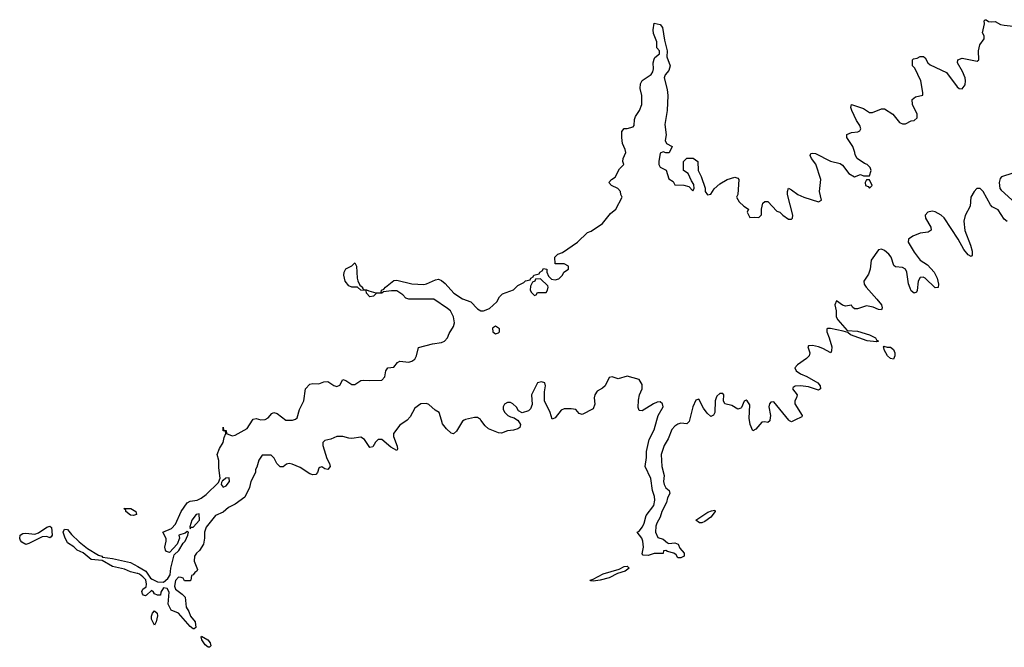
# Model space of a CAD drawing. Header units: inches. Extents: x 2106670 to 2322961, y 36024 to 224899.
# Tile 196 of 256: x 2229209 to 2235792, y 158481 to 162678. Entities that reach past the tile are written whole.
import ezdxf

# ---------------------------------------------------------------- set-up
doc = ezdxf.new("R2010")
doc.units = ezdxf.units.IN
doc.header["$MEASUREMENT"] = 0
for name, color, linetype in [('C2125', 7, 'Continuous'), ('C2135', 7, 'Continuous'), ('C2136', 7, 'Continuous')]:
    doc.layers.add(name, color=color, linetype=linetype)

msp = doc.modelspace()

# ---------------------------------------------------------------- linework, layer by layer
at = {"layer": 'C2125', "color": 5, "elevation": 60}
for points in [[(2229970, 159362), (2229950, 159365.2), (2229918, 159390), (2229918, 159398), (2229906, 159410), (2229952, 159410), (2229984.7, 159390), (2229990, 159368.7)], [(2229410, 159212.7), (2229390, 159222), (2229360.3, 159219.7), (2229270, 159174), (2229250, 159169.2), (2229223.7, 159183.7), (2229215.5, 159195.5), (2229209.3, 159209.3), (2229212.3, 159230), (2229230, 159241.3), (2229250, 159244.9), (2229310, 159236.3), (2229334.8, 159245.2), (2229390, 159284), (2229411.1, 159291.1), (2229422, 159282), (2229427.3, 159230), (2229420.7, 159219.3)]]:
    msp.add_lwpolyline(points, close=True, dxfattribs=at)
msp.add_lwpolyline([(2230000, 158973.2), (2229995.1, 158975.1), (2229950, 158984.5), (2229910, 159002.4), (2229830, 159020.5), (2229760.9, 159060.9), (2229687.2, 159067.2), (2229633, 159113), (2229594.5, 159130), (2229571.6, 159151.6), (2229530, 159179.5), (2229510, 159218), (2229499.7, 159250), (2229507.8, 159270), (2229530, 159268.8), (2229555.5, 159235.5), (2229607, 159187), (2229661.8, 159141.8), (2229736.1, 159096.1), (2229758, 159090), (2229764, 159084), (2229830, 159075.6), (2229950, 159048.8), (2230000, 159020.4)], dxfattribs=at)
at = {"layer": 'C2135', "color": 5, "elevation": 60}
for points in [[(2231798.6, 160000), (2231750, 159966), (2231709, 159911), (2231708.4, 159890), (2231733.7, 159826.3), (2231734.8, 159805.2), (2231730, 159798), (2231690, 159819.5), (2231630, 159869.6), (2231606.8, 159870), (2231587, 159853), (2231570, 159822), (2231550, 159817.2), (2231514.5, 159870), (2231490, 159886), (2231430, 159876.9), (2231410, 159878.3), (2231370, 159891), (2231329.2, 159890.8), (2231290, 159873), (2231250, 159863.7), (2231236.3, 159850), (2231236.4, 159830), (2231262.4, 159742.4), (2231281, 159710), (2231284.7, 159690), (2231270, 159669.2), (2231250, 159675.3), (2231230, 159688.7), (2231216.9, 159683.1), (2231210, 159678), (2231201, 159650), (2231190, 159635.3), (2231170, 159634), (2231150, 159641.2), (2231083.3, 159683.3), (2231030, 159706.6), (2231010, 159709.3), (2230994, 159706), (2230970, 159688), (2230950, 159688), (2230928, 159710), (2230910, 159746), (2230890, 159766), (2230830, 159766), (2230807.3, 159732.7), (2230794.8, 159685.2), (2230784.7, 159670), (2230784.7, 159650), (2230754.8, 159590), (2230746, 159550), (2230714.2, 159485.8), (2230650, 159437.2), (2230604.5, 159415.5), (2230570, 159384), (2230518.8, 159361.2), (2230456.5, 159283.5), (2230444.9, 159250), (2230445.5, 159210), (2230438, 159170), (2230412, 159128), (2230390.8, 159110), (2230377.3, 159090), (2230376.8, 159056.8), (2230398, 159002), (2230394, 158990), (2230379.6, 158980.4), (2230370, 158966), (2230358, 158962), (2230354, 158930), (2230350, 158926), (2230310, 158926), (2230302, 158942), (2230288, 158948), (2230270, 158948.7), (2230250, 158928), (2230244, 158890), (2230250.8, 158870), (2230296.4, 158836.4), (2230315.9, 158815.9), (2230322.8, 158750), (2230340.7, 158720.7), (2230350.7, 158690), (2230383, 158650), (2230386.4, 158613.6), (2230376.8, 158603.2), (2230370, 158603.7), (2230350, 158620.7), (2230270, 158708.7), (2230222, 158730), (2230202, 158770), (2230209, 158850), (2230195.1, 158875.1), (2230170, 158878), (2230153.4, 158850), (2230150, 158828.7), (2230130, 158829), (2230110, 158838), (2230104, 158850), (2230090, 158861.2), (2230058, 158830), (2230050, 158826), (2230038, 158830), (2230030, 158838), (2230026.6, 158853.4), (2230033.2, 158870), (2230054.5, 158885.5), (2230057.5, 158902.5), (2230052, 158932), (2230031.7, 158951.7), (2230010, 158969.2), (2230000, 158973.2)], [(2230000, 159020.4), (2230053.4, 158990), (2230083.9, 158943.9), (2230096, 158936), (2230130, 158918.7), (2230170, 158917.1), (2230199.6, 158940.4), (2230214.2, 158965.8), (2230218.7, 159010), (2230241.6, 159098.4), (2230272.7, 159127.3), (2230302, 159178), (2230316, 159190), (2230334, 159230), (2230338, 159250), (2230330, 159255.3), (2230316, 159244), (2230274, 159230), (2230278, 159210), (2230261, 159170), (2230210, 159115.3), (2230190, 159122), (2230184, 159130), (2230179, 159150), (2230188.7, 159190), (2230188.4, 159208.4), (2230166, 159250), (2230224, 159276), (2230250, 159304.7), (2230289.4, 159390), (2230330, 159446.8), (2230350, 159457.3), (2230395.1, 159464.9), (2230422, 159478), (2230456.5, 159503.5), (2230538, 159582), (2230549.1, 159610.9), (2230540.1, 159680.1), (2230541.2, 159730), (2230528.7, 159770), (2230544, 159810), (2230569.2, 159850), (2230576, 159884), (2230588, 159910), (2230586, 159926), (2230570, 159928), (2230570, 159952), (2230572.7, 159932.7), (2230590, 159931.3), (2230592, 159910), (2230630, 159894.9), (2230650, 159899.1), (2230730, 159944), (2230766.1, 160000)], [(2230988.4, 160000), (2230990, 159998.8), (2231030, 159998.8), (2231033.1, 160000)], [(2232181.3, 160000), (2232170, 159993.2), (2232130, 159925.2), (2232110, 159909.2), (2232092.9, 159912.9), (2232061.5, 159941.5), (2232035.5, 159975.5), (2232028.5, 160000)], [(2232537.2, 160000), (2232538.8, 159998.8), (2232558, 159970), (2232552, 159950), (2232539.1, 159940.9), (2232510, 159932.7), (2232470, 159929.2), (2232430, 159913.2), (2232410, 159916), (2232342.4, 159942.4), (2232321, 159961), (2232292.9, 160000)], [(2233688, 160000), (2233685.5, 159990), (2233670, 159974.5), (2233630, 159979.7), (2233610, 159973.7), (2233590, 159960.4), (2233570, 159936.9), (2233545.1, 159874.9), (2233518.3, 159830), (2233498, 159770), (2233503.1, 159690), (2233517.4, 159630), (2233514, 159590), (2233517.6, 159570), (2233530, 159547.3), (2233550.8, 159530), (2233556, 159510), (2233540.7, 159479.3), (2233534.4, 159450), (2233501.6, 159390), (2233490.4, 159350), (2233468.4, 159310), (2233462, 159290), (2233460.5, 159250), (2233475.9, 159215.9), (2233510, 159204), (2233539.6, 159179.6), (2233550, 159176), (2233590, 159179.1), (2233610.4, 159170.3), (2233623, 159143), (2233652, 159110), (2233652, 159090), (2233630, 159078), (2233610, 159078), (2233598.6, 159098.6), (2233582, 159110), (2233540.9, 159120.9), (2233530, 159128), (2233514, 159126), (2233510, 159109), (2233450, 159108.7), (2233410, 159094), (2233376.4, 159096.4), (2233370, 159106), (2233379, 159150), (2233376, 159190), (2233369.2, 159210), (2233338, 159250), (2233350, 159258), (2233373.4, 159286.6), (2233384.5, 159310), (2233397.2, 159362.8), (2233449.5, 159430), (2233456.1, 159463.9), (2233453, 159490), (2233439.7, 159530), (2233427.8, 159610), (2233391.5, 159690), (2233399.7, 159750), (2233399.1, 159790), (2233416.8, 159870), (2233450, 159935.5), (2233469.6, 160000)], [(2234225, 160000), (2234224.5, 159995.5), (2234210, 159985.2), (2234190, 159989.5), (2234170, 159987), (2234130, 159939), (2234110, 159928.7), (2234093.6, 159970), (2234087.6, 160000)], [(2234391.7, 160000), (2234370, 159989.3), (2234355.3, 159995.3), (2234351.4, 160000)]]:
    msp.add_lwpolyline(points, dxfattribs=at)
for points in [[(2230610, 159614), (2230587.3, 159612.7), (2230570, 159595.3), (2230564.7, 159595.3), (2230558, 159582), (2230556, 159570), (2230570, 159551.3), (2230590, 159560.7), (2230611.6, 159590)], [(2230410, 159374), (2230390, 159369), (2230359.1, 159330), (2230346.4, 159286.4), (2230350, 159274), (2230356.4, 159283.6), (2230370, 159284), (2230412, 159330)], [(2233770, 159312.7), (2233753.2, 159313.2), (2233729, 159330), (2233810, 159384), (2233834.4, 159394.4), (2233856.9, 159396.9), (2233858, 159390), (2233830.6, 159350), (2233790, 159322)], [(2233043.7, 158923.7), (2233024.7, 158924.7), (2233022, 158930), (2233043.2, 158936.8), (2233110, 158972.7), (2233216.6, 159003.4), (2233250, 159020.5), (2233270, 159022.8), (2233282.8, 159010), (2233256, 158990), (2233205.5, 158974.5), (2233150, 158946.3), (2233090, 158929.6)], [(2230110, 158628.7), (2230091.6, 158670), (2230089.7, 158690), (2230097, 158710), (2230110, 158724.9), (2230127.3, 158710), (2230130.4, 158690.4), (2230122.4, 158650)], [(2230470, 158480.7), (2230450, 158498), (2230427.3, 158530), (2230422, 158550), (2230425.6, 158554.4), (2230466.8, 158530), (2230481.6, 158510), (2230486.8, 158490), (2230478.4, 158481.6)]]:
    msp.add_lwpolyline(points, close=True, dxfattribs=at)
at = {"layer": 'C2136', "color": 5, "elevation": 60}
for points in [[(2231033.1, 160000), (2231052.5, 160007.5), (2231064, 160016), (2231079.3, 160070), (2231109, 160130), (2231119, 160210), (2231150, 160241), (2231170, 160246), (2231210, 160242), (2231243.1, 160256.9), (2231270, 160258), (2231310, 160232), (2231330, 160226), (2231350, 160234), (2231370, 160272), (2231390, 160264.7), (2231430, 160238), (2231450, 160238.8), (2231490, 160264), (2231510, 160268), (2231550, 160264.4), (2231630, 160268), (2231651.4, 160288.6), (2231658, 160330), (2231670, 160350.8), (2231710, 160354.8), (2231735.1, 160384.9), (2231750, 160394), (2231810, 160388.7), (2231830, 160394), (2231850, 160406.8), (2231861.2, 160430), (2231874.6, 160485.4), (2231970, 160510.8), (2232030, 160518.8), (2232050, 160527.7), (2232069.2, 160550), (2232080.1, 160579.9), (2232110, 160626), (2232116.2, 160650), (2232109.4, 160690), (2232089.3, 160730), (2232070, 160746.6), (2231978, 160810), (2231810, 160808.7), (2231790, 160815.3), (2231770, 160839), (2231730, 160864), (2231695.3, 160864.7), (2231642, 160858), (2231630, 160848.7), (2231592.7, 160847.3), (2231574, 160830), (2231550, 160825.2), (2231528, 160850), (2231526, 160866), (2231490, 160869.2), (2231468.4, 160888.4), (2231430, 160889), (2231410, 160899), (2231386, 160930), (2231375.3, 160970), (2231378, 160990), (2231390, 161011.3), (2231428.9, 161031.1), (2231450, 161052), (2231462, 161030), (2231466, 160950), (2231470.7, 160930.7), (2231483.6, 160903.6), (2231502, 160890), (2231502, 160882), (2231511.6, 160871.6), (2231528.4, 160871.6), (2231543.6, 160863.6), (2231590, 160852), (2231626, 160854), (2231628, 160870), (2231644, 160876), (2231655.3, 160890), (2231710, 160934), (2231730, 160935.5), (2231830, 160910.5), (2231910, 160908), (2231930, 160910.6), (2231990, 160939.1), (2232010, 160942), (2232030, 160934), (2232054, 160914), (2232110.8, 160850), (2232170, 160810.6), (2232224.7, 160790), (2232270, 160744.7), (2232291.1, 160731.1), (2232310, 160731), (2232350, 160746.8), (2232398, 160790), (2232416.4, 160823.6), (2232436.4, 160843.6), (2232510, 160872), (2232540.2, 160899.8), (2232579, 160921), (2232590, 160932), (2232622, 160938), (2232626, 160950), (2232642, 160958), (2232646, 160970), (2232682, 160978), (2232686, 160990), (2232702, 160998), (2232710, 161014), (2232734, 161010), (2232734, 160990), (2232743.6, 160963.6), (2232763.6, 160943.6), (2232790, 160938), (2232814, 160946), (2232838, 160970), (2232846, 160990), (2232878, 161010), (2232878, 161030), (2232850, 161046), (2232790, 161046), (2232786, 161090), (2232806, 161110), (2232838, 161122), (2232938, 161190), (2233006.3, 161253.7), (2233030, 161264.7), (2233104.7, 161315.3), (2233158, 161382), (2233195.3, 161410), (2233238, 161490), (2233228, 161510), (2233226, 161530), (2233208.4, 161548.4), (2233166, 161570), (2233148, 161590), (2233166, 161610), (2233190, 161624.7), (2233220.2, 161679.8), (2233248.7, 161710), (2233242, 161730), (2233244, 161750), (2233262, 161790), (2233258, 161810), (2233239, 161850), (2233234, 161890), (2233235.3, 161930), (2233250, 161951), (2233270, 161951.3), (2233310, 161962), (2233318, 161970), (2233319.3, 162010), (2233325.2, 162030), (2233353.2, 162070), (2233369, 162110), (2233369, 162170), (2233358, 162218), (2233359, 162250), (2233370, 162272), (2233430, 162311.3), (2233441.2, 162330), (2233446, 162350), (2233445.2, 162390), (2233450, 162414), (2233455.3, 162424.7), (2233486, 162450), (2233486, 162470), (2233469, 162489), (2233469.2, 162530), (2233445.6, 162585.6), (2233444, 162610), (2233450, 162654), (2233490, 162644.7), (2233506.4, 162626.4), (2233520.7, 162540.7), (2233538, 162470), (2233536, 162430), (2233558.8, 162370), (2233550, 162338), (2233524.7, 162310), (2233518, 162290), (2233537.3, 162210), (2233542, 162170), (2233537.1, 162070), (2233522.8, 161977.2), (2233531.1, 161908.9), (2233524.7, 161870), (2233534, 161850), (2233572, 161830), (2233551.6, 161788.4), (2233530, 161788), (2233510, 161795.3), (2233490, 161786), (2233481, 161730), (2233481, 161710), (2233490, 161692), (2233531.1, 161671.1), (2233550, 161614), (2233576.9, 161596.9), (2233590, 161574), (2233650, 161571.3), (2233682, 161562), (2233710, 161534), (2233718, 161550), (2233716.4, 161576.4), (2233700.4, 161600.4), (2233678, 161650), (2233648, 161670), (2233646, 161730), (2233668.4, 161751.6), (2233711.6, 161751.6), (2233742, 161730), (2233744.7, 161670), (2233764.7, 161630), (2233791.1, 161551.1), (2233792, 161530), (2233806.4, 161506.4), (2233830, 161512), (2233852.5, 161547.5), (2233890, 161581), (2233938, 161610), (2233990, 161624.7), (2234010, 161618), (2234016, 161610), (2234011.3, 161510), (2234002, 161490), (2234019.8, 161459.8), (2234050, 161431.3), (2234082, 161410), (2234072, 161390), (2234090, 161354), (2234122, 161358), (2234150, 161354), (2234168, 161372), (2234168.7, 161410), (2234178, 161450), (2234190, 161462), (2234210, 161462), (2234270, 161398), (2234290.8, 161390.8), (2234312, 161370), (2234350, 161344.7), (2234370, 161344.7), (2234375.3, 161350), (2234377.2, 161370), (2234342.7, 161510), (2234341.2, 161530), (2234349.1, 161550.9), (2234370, 161541), (2234411, 161510), (2234451, 161490), (2234550, 161458.8), (2234568.7, 161470), (2234557.2, 161530), (2234564, 161610), (2234531.5, 161711.5), (2234502.7, 161750), (2234494, 161770), (2234498, 161782), (2234510, 161786), (2234530, 161782), (2234630, 161731), (2234695.3, 161715.3), (2234710, 161704.7), (2234751.3, 161650), (2234790, 161626.8), (2234830, 161642), (2234850, 161634), (2234890, 161634), (2234902, 161670), (2234894, 161690), (2234875.3, 161710), (2234857.2, 161717.2), (2234808, 161750), (2234793.6, 161773.6), (2234792.7, 161790), (2234779.3, 161830), (2234739, 161890), (2234738, 161910), (2234770, 161922.8), (2234812.5, 161927.5), (2234825.2, 161934.8), (2234831.8, 161948.2), (2234826, 161970), (2234803, 162003), (2234772.7, 162070), (2234766, 162090), (2234769.1, 162110.9), (2234850, 162084.9), (2234890, 162057.3), (2234910, 162056.3), (2234970, 162082.8), (2234990, 162082.8), (2235045.5, 162045.5), (2235090, 161991.3), (2235110, 161981), (2235130, 161982), (2235170, 162002), (2235190, 162004.7), (2235210, 162022), (2235210, 162046), (2235179, 162110), (2235175.3, 162144.7), (2235198, 162162), (2235246, 162174), (2235248, 162190), (2235233.2, 162270), (2235194.5, 162354.5), (2235178, 162370), (2235178, 162410), (2235184, 162416), (2235210, 162421), (2235230, 162430.8), (2235250.8, 162430.8), (2235262, 162422), (2235281, 162390), (2235295.9, 162375.9), (2235405.7, 162325.7), (2235477.3, 162230), (2235490, 162217.3), (2235510, 162216), (2235530, 162242), (2235532.7, 162270), (2235529.3, 162290), (2235511.4, 162331.4), (2235479, 162390), (2235482, 162410), (2235510, 162420.7), (2235610, 162400.7), (2235621.2, 162410), (2235619, 162470), (2235629, 162510), (2235656, 162550), (2235657.2, 162570), (2235646, 162590), (2235659, 162650), (2235658, 162670), (2235663.1, 162676.9), (2235670, 162678), (2235686.4, 162666.4), (2235703.5, 162663.5), (2235730, 162666), (2235766, 162646), (2235790, 162640.5), (2235850, 162634)], [(2235848, 161652), (2235773, 161627), (2235764.7, 161615.3), (2235756.9, 161590), (2235762.2, 161550), (2235770, 161537), (2235866.8, 161450)], [(2235810, 161329), (2235790, 161344), (2235750, 161406), (2235710, 161427), (2235699.1, 161439.1), (2235650, 161529.6), (2235630, 161549.5), (2235607.3, 161550), (2235590, 161529.2), (2235568.7, 161491.3), (2235564.2, 161430), (2235530, 161369.4), (2235520.2, 161330), (2235528.3, 161268.3), (2235566.7, 161170), (2235577.1, 161130), (2235577.3, 161102.7), (2235570, 161095.3), (2235550, 161105.2), (2235521.4, 161141.5), (2235483, 161210), (2235390, 161353.5), (2235370, 161370.8), (2235330, 161393.2), (2235310, 161396.5), (2235280.4, 161390), (2235262.6, 161370), (2235265.3, 161350), (2235299.6, 161290), (2235301.6, 161270), (2235283.4, 161256.6), (2235230, 161249.8), (2235179.3, 161230), (2235152, 161210), (2235149.3, 161190), (2235190, 161123.1), (2235229, 161070), (2235277.6, 161037.6), (2235323.1, 160990), (2235342.4, 160950), (2235350.7, 160909.3), (2235350, 160888), (2235330, 160885.2), (2235262.7, 160950), (2235250, 160955.8), (2235230, 160954.7), (2235215.8, 160930), (2235210, 160866), (2235204.7, 160855.3), (2235189.4, 160849.4), (2235170, 160864), (2235162, 160882), (2235151.3, 160911.3), (2235139.7, 160990), (2235130, 161009.4), (2235110, 161020.5), (2235064.2, 161024.2), (2235053.8, 161033.8), (2235036, 161090), (2235020.4, 161110), (2234990, 161134.8), (2234970, 161143.5), (2234950, 161139.7), (2234901.5, 161070), (2234894, 161010), (2234883.4, 160976.6), (2234853.4, 160930), (2234854.9, 160910), (2234867.4, 160890), (2234940.4, 160810), (2234970.4, 160770), (2234974, 160750), (2234970, 160738), (2234950, 160739.3), (2234914.7, 160754.7), (2234870, 160763.6), (2234810, 160744.5), (2234790, 160745.2), (2234776, 160756), (2234770, 160768), (2234730, 160762), (2234710, 160768.7), (2234670, 160798), (2234658.8, 160770), (2234668, 160730), (2234667.2, 160690), (2234678.7, 160670), (2234740.5, 160600.5), (2234810, 160595.3), (2234890.2, 160570.2), (2234930.7, 160550), (2234937.3, 160537.3), (2234951, 160529), (2234936.3, 160523.7), (2234875.3, 160530), (2234762.7, 160570), (2234745.4, 160585.4), (2234715.1, 160595.1), (2234630, 160613.7), (2234610, 160613.3), (2234604.9, 160610), (2234604.2, 160590), (2234621.5, 160550), (2234637.6, 160490), (2234637.5, 160462.5), (2234631.3, 160450), (2234579.1, 160479.1), (2234550.4, 160489.6), (2234510, 160498.7), (2234483.4, 160496.6), (2234478.8, 160490), (2234492.2, 160450), (2234486.7, 160430), (2234468.3, 160411.7), (2234408.2, 160370), (2234390.5, 160350), (2234400.4, 160330), (2234428.4, 160310), (2234471.8, 160291.8), (2234544, 160250), (2234560.5, 160230), (2234562.8, 160210), (2234550, 160199.3), (2234482, 160222), (2234430, 160229.7), (2234392.5, 160227.5), (2234381.1, 160218.9), (2234375.5, 160210), (2234406, 160170), (2234402.4, 160150), (2234390.4, 160130), (2234390.3, 160110), (2234440.7, 160030), (2234437.5, 160022.5), (2234391.7, 160000)], [(2233469.6, 160000), (2233478.7, 160030), (2233512, 160090), (2233507, 160110), (2233490, 160121.3), (2233470, 160120.5), (2233445.5, 160110), (2233370, 160061.6), (2233350, 160064), (2233343.8, 160083.8), (2233346.4, 160133.6), (2233353.5, 160170), (2233371, 160210), (2233370, 160239), (2233350, 160271.5), (2233270, 160294), (2233210, 160275.3), (2233170, 160289), (2233150, 160284), (2233123.8, 160230), (2233105.8, 160214.2), (2233070, 160194.3), (2233054.9, 160170), (2233050.3, 160150), (2233053.5, 160106.5), (2233043.4, 160076.6), (2232970, 160037.2), (2232950, 160044), (2232928, 160070), (2232896.1, 160076.1), (2232850, 160075.6), (2232830, 160066), (2232790, 160015.3), (2232770, 160006), (2232756, 160050), (2232717, 160130), (2232717, 160190), (2232725.2, 160230), (2232719, 160250), (2232697, 160257), (2232671.3, 160250), (2232630.7, 160170), (2232634.4, 160105.6), (2232624, 160076), (2232610, 160062), (2232568.4, 160048.4), (2232543.1, 160063.1), (2232530, 160086), (2232506, 160110), (2232490, 160118), (2232470, 160118), (2232450, 160106), (2232442, 160090), (2232442, 160070), (2232452, 160050), (2232472, 160030), (2232490, 160021), (2232516, 160016), (2232537.2, 160000)], [(2234087.6, 160000), (2234085.6, 160010), (2234090, 160102), (2234073.6, 160130), (2234067, 160133), (2234053, 160127), (2234034.9, 160085.1), (2234030, 160079), (2234010, 160073.2), (2233970, 160097), (2233924, 160110), (2233915.1, 160130), (2233917.2, 160170), (2233910, 160177.2), (2233890, 160177), (2233870, 160161.2), (2233864.4, 160150), (2233859.5, 160130), (2233855.5, 160050), (2233847.3, 160032.7), (2233830, 160024), (2233805.6, 160045.6), (2233780.4, 160080.4), (2233750, 160140.9), (2233730, 160134), (2233710, 160088.7), (2233688, 160000)], [(2232028.5, 160000), (2232014, 160050), (2231987.3, 160067.3), (2231945.4, 160105.4), (2231930, 160111.5), (2231890, 160109.4), (2231850, 160079.3), (2231818.9, 160021.1), (2231799.4, 160000.6), (2231798.6, 160000)], [(2234351.4, 160000), (2234250, 160121.6), (2234230, 160120.5), (2234221.1, 160110), (2234216.5, 160090), (2234228.5, 160031.5), (2234225, 160000)], [(2230766.1, 160000), (2230770, 160006), (2230789.1, 160010.9), (2230822.5, 160002.5), (2230850, 160004), (2230870, 160014.8), (2230896, 160044), (2230909.3, 160050.7), (2230930, 160044), (2230988.4, 160000)], [(2232292.9, 160000), (2232290, 160004), (2232270, 160017.2), (2232250, 160017.2), (2232190, 160005.2), (2232181.3, 160000)]]:
    msp.add_lwpolyline(points, dxfattribs=at)
for points in [[(2234890, 161606), (2234870, 161606), (2234862, 161590), (2234864.7, 161570), (2234882, 161562), (2234890, 161552), (2234908, 161570)], [(2232690, 160946), (2232658, 160942), (2232654, 160930), (2232638, 160922), (2232623.6, 160896.4), (2232622, 160870), (2232630, 160854), (2232650, 160834), (2232662, 160838), (2232670, 160854), (2232730, 160854), (2232738, 160870), (2232742, 160890), (2232739, 160899)], [(2232390, 160628.7), (2232370, 160615.3), (2232372, 160590), (2232390, 160578), (2232410, 160584.7), (2232418, 160590), (2232418, 160610)], [(2235007.5, 160487.5), (2235030, 160488.4), (2235051.5, 160471.5), (2235059.6, 160450), (2235060.3, 160430), (2235050, 160406.6), (2235030, 160411.3), (2235009.8, 160429.8), (2234987.8, 160470), (2234986.6, 160486.6), (2234982, 160490), (2234985.6, 160494.4)]]:
    msp.add_lwpolyline(points, close=True, dxfattribs=at)

doc.saveas('drawing.dxf')
